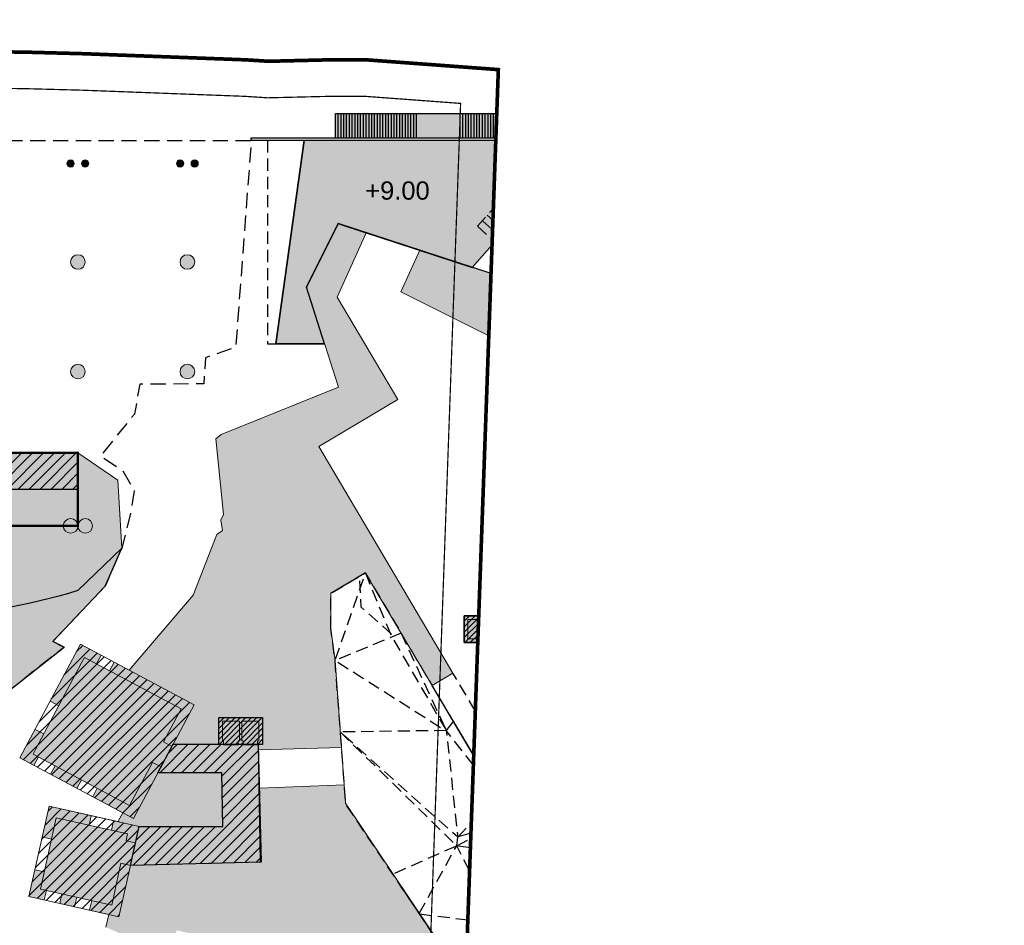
# Model space of a CAD drawing. Header units: millimetres. Extents: x -1402 to -179, y -280 to 6164.
# Tile 76 of 212: x -425 to -344, y 1591 to 1665. Entities that reach past the tile are written whole.
import ezdxf
from ezdxf.xclip import XClip

# ---------------------------------------------------------------- set-up
doc = ezdxf.new("R2010")
doc.units = ezdxf.units.MM
doc.header["$XCLIPFRAME"] = 0
for name, pattern in [('AJN-Limite', [1.25, 0.5, -0.25, 0, -0.25, 0, -0.25]), ('AJN-Projection', [0.375, 0.25, -0.125]), ('DASH', [0.35, 0.25, -0.1])]:
    doc.linetypes.add(name, pattern=pattern)
doc.layers.get('0').update_dxf_attribs({"linetype": 'CONTINUOUS'})
doc.layers.get('DEFPOINTS').update_dxf_attribs({"linetype": 'CONTINUOUS'})
for name, color, linetype, lineweight in [('AJN-2-POT 120', 2, 'CONTINUOUS', 20), ('AJN-2-POT 60', 2, 'CONTINUOUS', 20), ('AJN-2-SBT-C', 2, 'CONTINUOUS', 20), ('AJN-3-BRD-C', 150, 'CONTINUOUS', 30), ('AJN-7-500-A', 10, 'CONTINUOUS', 18), ('AJN-8-252-H', 252, 'CONTINUOUS', 20), ('GEO-1-LIM-V', 10, 'AJN-Limite', 25)]:
    doc.layers.add(name, color=color, linetype=linetype, lineweight=lineweight)
for name, color, linetype, true_color in [('AJN-2-SBT-H', 7, 'CONTINUOUS', 0x6e6e6e), ('AJN-8-254-H-CLAIR', 7, 'CONTINUOUS', 0xededed), ('AJN-9-BLANC', 7, 'CONTINUOUS', 0xffffff), ('AJN-9-SRF-FORT-CIRCULATION 100%', 7, 'CONTINUOUS', 0xd100d1), ('AJN-9-SRF-FORT-CIRCULATION 50%', 7, 'CONTINUOUS', 0xff80ff), ('AJN-9-SRF-FORT-VILLAGE HOUSING', 7, 'CONTINUOUS', 0xebc850), ('AJN-9-SRF-MARINHORIZON-HOUSING DUPLEX', 7, 'CONTINUOUS', 0x96cd7e)]:
    doc.layers.add(name, color=color, linetype=linetype, true_color=true_color)
for name, color, linetype in [('AJN-2-SBT-P', 251, 'AJN-Projection'), ('AJN-2-SBT-V', 51, 'CONTINUOUS'), ('AJN-4-SER-V', 71, 'CONTINUOUS'), ('AJN-8-254-H', 254, 'CONTINUOUS'), ('Make2D$Visible$IntersectionsPlanDécoupe$AJN_3D$AJN_MOUNTAIN$M-Circulation$facade', 3, 'CONTINUOUS')]:
    doc.layers.add(name, color=color, linetype=linetype)
doc.layers.add('AJN-6-Etang', color=7, linetype='CONTINUOUS', lineweight=15, true_color=0x46a499)
doc.styles.get("Standard").update_dxf_attribs({"font": 'rs.shx', "bigfont": 'hztxt.shx'})
pattern_1 = [(45, (0.3706, 0.11187), (-0.4490128, 0.4490128), [])]

# ---------------------------------------------------------------- blocks, each defined once
blk = doc.blocks.new('0.60diam')
at = {"layer": 'AJN-2-SBT-H'}
h = blk.add_hatch(color=256, dxfattribs=at)
h.dxf.hatch_style = 1
edge = h.paths.add_edge_path()
edge.add_arc((0, 0), 0.3, 0, 360)
at = {"layer": 'AJN-2-POT 60', "linetype": 'Continuous'}
blk.add_circle((0, 0), 0.3, dxfattribs=at)
blk = doc.blocks.new('POT 2X0.6')
at = {"layer": 'AJN-2-POT 60'}
for p in [(-0.6, 0), (-0.6, 0), (0.6, 0), (0.6, 0)]:
    blk.add_blockref('0.60diam', p, dxfattribs=at)
blk = doc.blocks.new('1.20diam')
at = {"layer": 'AJN-2-SBT-H'}
h = blk.add_hatch(color=256, dxfattribs=at)
h.dxf.hatch_style = 1
edge = h.paths.add_edge_path()
edge.add_arc((0, 0), 0.6, 0, 360)
at = {"layer": 'AJN-2-POT 120', "linetype": 'Continuous'}
blk.add_circle((0, 0), 0.6, dxfattribs=at)
blk = doc.blocks.new('A$C2E201301')
at = {"layer": 'AJN-9-SRF-MARINHORIZON-HOUSING DUPLEX'}
h = blk.add_hatch(dxfattribs=at)
h.set_pattern_fill('ANSI31', color=256, scale=0.2)
h.set_pattern_definition([(45, (-52.7723, -2230.5539), (-0.4490128, 0.4490128), [])])
h.paths.add_polyline_path([(0, 3), (0, 6), (-16.65, 6), (-16.65, 3)])
at = {"layer": 'AJN-2-SBT-C', "const_width": 0.2, "flags": 128}
blk.add_lwpolyline([(0, 6), (-16.65, 6), (-16.65, 0), (0, 0)], close=True, dxfattribs=at)
at = {"layer": 'AJN-9-SRF-MARINHORIZON-HOUSING DUPLEX'}
blk.add_line((0, 3), (-16.65, 3), dxfattribs=at)
at = {"layer": 'AJN-7-500-A', "insert": (-8.984, 1.8), "char_height": 1.5, "attachment_point": 5, "rotation": 360}
blk.add_mtext_dynamic_manual_height_columns('{\\fSwis721 LtCn BT|b0|i0|c0|p34;D}', width=58.75806, gutter_width=35.694, heights=[0], dxfattribs=at)
blk = doc.blocks.new('POT 2X1.2')
at = {"layer": 'AJN-2-POT 120', "linetype": 'Continuous', "rotation": 321.8181818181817}
for p in [(-0.6, 0), (0.6, 0)]:
    blk.add_blockref('1.20diam', p, dxfattribs=at)
blk = doc.blocks.new('VILLAGE 9.00')
at = {"layer": 'AJN-2-SBT-H', "linetype": 'Continuous'}
h = blk.add_hatch(color=256, dxfattribs=at)
h.dxf.hatch_style = 1
h.paths.add_polyline_path([(-384.865, 116.37), (-388.465, 116.37), (-388.465, 114.17), (-384.865, 114.17), (-384.865, 114.47)])
h.paths.add_polyline_path([(-385.165, 116.07), (-385.165, 114.47), (-386.565, 114.47), (-386.565, 116.07)], flags=16)
h.paths.add_polyline_path([(-386.765, 116.07), (-386.765, 114.47), (-388.165, 114.47), (-388.165, 116.07)], flags=16)
h = blk.add_hatch(color=256, dxfattribs=at)
h.dxf.hatch_style = 1
h.paths.add_polyline_path([(-405.05, 108.007), (-408.65, 108.007), (-408.65, 105.807), (-408.25, 105.807), (-408.25, 106.107), (-408.35, 106.107), (-408.35, 107.707), (-406.95, 107.707), (-406.95, 106.107), (-407.05, 106.107), (-407.05, 105.807), (-406.65, 105.807), (-406.65, 106.107), (-406.75, 106.107), (-406.75, 107.707), (-405.35, 107.707), (-405.35, 106.107), (-405.45, 106.107), (-405.45, 105.807), (-405.05, 105.807)])
at = {"layer": 'AJN-8-252-H'}
h = blk.add_hatch(color=256, dxfattribs=at)
h.dxf.hatch_style = 1
h.paths.add_polyline_path([(-372.92, 148.818), (-375.387, 155.215), (-377.302, 153.954), (-378.535, 152.753), (-385.841, 144.373), (-388.822, 140.575), (-382.658, 137.496)])
h.paths.add_polyline_path([(-382.82, 138.841), (-382.819, 138.843), (-381.581, 140.282), (-381.808, 140.478), (-382.852, 139.264), (-383.913, 140.177), (-382.869, 141.391), (-383.021, 141.521), (-384.065, 140.308), (-385.126, 141.221), (-384.082, 142.434), (-384.309, 142.629), (-385.549, 141.189)], flags=0)
h.paths.add_polyline_path([(-385.549, 141.189), (-379.927, 147.724), (-377.198, 145.376), (-377.163, 145.344), (-382.82, 138.841)], flags=16)
h.paths.add_polyline_path([(-383.887, 142.662), (-379.895, 147.301), (-377.621, 145.345), (-381.612, 140.705)], flags=0)
h.paths.add_polyline_path([(-380.133, 144.801), (-380.057, 144.736), (-381.701, 142.826), (-381.701, 142.826), (-381.777, 142.891)], flags=0)
h.paths.add_polyline_path([(-375.177, 147.726), (-375.177, 147.727), (-377.906, 150.074), (-377.907, 150.074)], flags=16)
h.paths.add_polyline_path([(-373.742, 149.394), (-373.743, 149.394), (-375.177, 147.726), (-377.907, 150.074), (-377.907, 150.074), (-375.177, 147.726)], flags=16)
h.paths.add_polyline_path([(-377.484, 150.106), (-376.44, 151.319), (-375.379, 150.406), (-376.422, 149.193)], flags=16)
h.paths.add_polyline_path([(-376.271, 149.062), (-375.227, 150.275), (-374.166, 149.362), (-375.209, 148.149)], flags=16)
h = blk.add_hatch(color=256, dxfattribs=at)
h.dxf.hatch_style = 1
h.paths.add_polyline_path([(-399.434, 118.222), (-396.584, 119.905), (-391.114, 110.643), (-389.393, 111.662), (-400.427, 130.286), (-393.921, 134.14), (-398.919, 142.576), (-396.52, 147.863), (-398.525, 148.518), (-398.828, 148.617), (-401.421, 143.379), (-398.812, 135.177), (-408.448, 131.287), (-408.882, 130.916), (-408.262, 124.711), (-408.476, 124.241), (-408.328, 123.387), (-408.815, 123.051), (-410.75, 118.056), (-416.015, 111.91), (-410.669, 109.058), (-412.399, 105.813), (-408.654, 105.807), (-408.65, 108.007), (-405.05, 108.007), (-405.05, 105.807), (-405.401, 105.808), (-405.4, 105.781), (-405.4, 105.769), (-405.393, 105.356), (-398.568, 105.54), (-399.085, 112.684), (-399.423, 115.34)])
h = blk.add_hatch(color=256, dxfattribs=at)
h.dxf.hatch_style = 1
h.paths.add_polyline_path([(-388.822, 140.575), (-385.841, 144.373), (-392.11, 146.422), (-393.665, 142.994)])
h = blk.add_hatch(color=256, dxfattribs=at)
h.dxf.hatch_style = 1
h.paths.add_polyline_path([(-346.356, 73.974), (-347.653, 99.435), (-353.309, 99.423), (-353.301, 103.014), (-355.915, 103.025), (-355.451, 100.795), (-358.007, 100.272), (-364.605, 132.53), (-363.102, 132.96), (-363.001, 132.604), (-361.945, 132.906), (-363.945, 139.895), (-367.169, 138.935), (-366.723, 137.496), (-367.892, 137.496), (-361.274, 105.547), (-361.234, 105.353), (-358.146, 90.45), (-376.826, 90.45), (-385.77, 105.547), (-387.491, 104.528), (-377.966, 88.45), (-352.826, 88.45), (-351.755, 73.968), (-350.171, 74.057), (-350.047, 71.86), (-350.367, 71.842), (-350.366, 64.2), (-345.861, 64.2)])
edge = h.paths.add_edge_path()
edge.add_line((-344.06, 64.492), (-350.366, 64.491))
edge.add_line((-350.366, 64.491), (-350.366, 63.624))
edge.add_line((-350.366, 63.624), (-347.444, 64.019))
edge.add_line((-347.444, 64.019), (-344.06, 64.019))
edge.add_line((-344.06, 64.019), (-344.06, 64.492))
h = blk.add_hatch(color=256, dxfattribs=at)
h.dxf.hatch_style = 1
h.paths.add_polyline_path([(-418.311, 113.135), (-420.021, 114.047), (-422.518, 109.366), (-421.798, 108.983), (-419.92, 112.515), (-419.685, 112.956), (-418.689, 112.424)])
h = blk.add_hatch(color=256, dxfattribs=at)
h.dxf.hatch_style = 1
h.paths.add_polyline_path([(-410.669, 109.058), (-417.242, 112.564), (-417.62, 111.854), (-411.744, 108.719), (-413.191, 106.001), (-412.501, 105.622), (-412.238, 106.116)])
h = blk.add_hatch(color=256, dxfattribs=at)
h.dxf.hatch_style = 1
h.paths.add_polyline_path([(-423.033, 106.66), (-423.756, 107.045), (-425.01, 104.694), (-423.843, 104.072), (-423.469, 104.774), (-423.91, 105.009), (-423.675, 105.451)])
h = blk.add_hatch(color=256, dxfattribs=at)
h.dxf.hatch_style = 1
h.paths.add_polyline_path([(-422.112, 104.049), (-422.485, 103.347), (-420.319, 102.192), (-419.946, 102.894)], flags=17)
h = blk.add_hatch(color=256, dxfattribs=at)
h.dxf.hatch_style = 1
h.paths.add_polyline_path([(-413.391, 103.954), (-414.085, 104.325), (-415.983, 100.78), (-418.638, 102.196), (-419.011, 101.494), (-415.658, 99.705)])
h = blk.add_hatch(color=256, dxfattribs=at)
h.dxf.hatch_style = 1
h.paths.add_polyline_path([(-408.406, 103.469), (-413.65, 103.469), (-415.658, 99.705), (-416.538, 100.174), (-416.888, 99.542), (-416.849, 99.43), (-415.18, 99.053), (-409.336, 99.057), (-408.303, 99.058)])
h = blk.add_hatch(color=256, dxfattribs=at)
h.dxf.hatch_style = 1
h.paths.add_polyline_path([(-398.236, 100.943), (-398.347, 102.479), (-405.338, 102.212), (-405.233, 96.129), (-415.9, 95.855), (-416.851, 91.64), (-417.699, 91.831), (-417.933, 90.775), (-416.751, 90.265), (-415.648, 88.425), (-413.119, 88.343), (-412.08, 90.525), (-408.925, 89.754), (-405.965, 88.365), (-405.55, 87.607), (-405.945, 86.33), (-404.795, 83.175), (-403.505, 83.176), (-401.779, 86.855), (-393.99, 83.201), (-393.776, 83.046), (-388.983, 87.166), (-393.531, 93.938)])
h = blk.add_hatch(color=256, dxfattribs=at)
h.dxf.hatch_style = 1
h.paths.add_polyline_path([(-419.124, 99.942), (-422.593, 100.724), (-423.163, 98.198), (-422.389, 98.026), (-422.003, 99.764), (-419.3, 99.155)])
h = blk.add_hatch(color=256, dxfattribs=at)
h.dxf.hatch_style = 1
h.paths.add_polyline_path([(-415.18, 99.053), (-417.3, 99.531), (-417.475, 98.743), (-416.15, 98.445), (-416.274, 97.885), (-415.501, 97.713), (-415.483, 97.709)])
h = blk.add_hatch(dxfattribs=at)
h.set_pattern_fill('ANGLE', color=256)
h.set_pattern_definition([(0, (0, 0), (0, 6.985), [5.08, -1.905]), (90, (0, 0), (-6.985, 4e-16), [5.08, -1.905])])
h.paths.add_polyline_path([(-415.18, 99.053), (-416.037, 99.247), (-416.105, 98.947), (-417.366, 99.231), (-417.475, 98.743), (-416.15, 98.445), (-416.274, 97.885), (-415.501, 97.713), (-415.483, 97.709)])
h = blk.add_hatch(color=256, dxfattribs=at)
h.dxf.hatch_style = 1
h.paths.add_polyline_path([(-415.9, 95.855), (-416.686, 96.03), (-417.452, 92.588), (-419.097, 92.959), (-419.269, 92.185), (-416.851, 91.64)])
h = blk.add_hatch(color=256, dxfattribs=at)
h.dxf.hatch_style = 1
h.paths.add_polyline_path([(-422.818, 93.797), (-423.305, 93.907), (-422.989, 95.326), (-423.771, 95.5), (-424.264, 93.311), (-422.99, 93.023)])
h = blk.add_hatch(color=256, dxfattribs=at)
h.dxf.hatch_style = 1
h.paths.add_polyline_path([(-420.324, 93.235), (-421.552, 93.512), (-421.724, 92.738), (-420.497, 92.461)])
at = {"layer": 'AJN-8-254-H', "linetype": 'Continuous'}
h = blk.add_hatch(color=256, dxfattribs=at)
h.dxf.hatch_style = 1
h.paths.add_polyline_path([(-386.765, 116.07), (-388.165, 116.07), (-388.165, 114.47), (-386.765, 114.47)])
h = blk.add_hatch(color=256, dxfattribs=at)
h.dxf.hatch_style = 1
h.paths.add_polyline_path([(-406.95, 107.707), (-408.35, 107.707), (-408.35, 106.107), (-408.25, 106.107), (-408.25, 105.807), (-407.05, 105.807), (-407.05, 106.107), (-406.95, 106.107)])
h = blk.add_hatch(color=256, dxfattribs=at)
h.dxf.hatch_style = 1
h.paths.add_polyline_path([(-405.35, 107.707), (-406.75, 107.707), (-406.75, 106.107), (-406.65, 106.107), (-406.65, 105.807), (-405.45, 105.807), (-405.45, 106.107), (-405.35, 106.107)])
at = {"layer": 'AJN-8-254-H-CLAIR', "linetype": 'Continuous'}
h = blk.add_hatch(color=256, dxfattribs=at)
h.dxf.hatch_style = 1
h.paths.add_polyline_path([(-414.085, 104.325), (-413.391, 103.954), (-412.501, 105.622), (-413.191, 106.001), (-411.744, 108.719), (-419.685, 112.956), (-419.92, 112.515), (-423.675, 105.451), (-423.91, 105.009), (-415.983, 100.78)])
at = {"layer": 'AJN-8-254-H-CLAIR'}
h = blk.add_hatch(color=256, dxfattribs=at)
h.dxf.hatch_style = 1
h.paths.add_polyline_path([(-411.744, 108.719), (-419.685, 112.956), (-419.92, 112.515), (-423.675, 105.451), (-423.91, 105.009), (-415.983, 100.78), (-414.085, 104.325), (-413.391, 103.954), (-412.501, 105.622), (-413.191, 106.001)])
h = blk.add_hatch(color=256, dxfattribs=at)
h.dxf.hatch_style = 1
h.paths.add_polyline_path([(-412.399, 105.813), (-408.651, 105.81), (-408.65, 105.807), (-405.401, 105.807), (-405.233, 96.129), (-415.9, 95.855), (-415.18, 99.053), (-408.303, 99.058), (-408.406, 103.469), (-413.65, 103.469)])
at = {"layer": 'AJN-8-254-H-CLAIR', "linetype": 'Continuous'}
h = blk.add_hatch(color=256, dxfattribs=at)
h.dxf.hatch_style = 1
h.paths.add_polyline_path([(-405.401, 105.807), (-408.654, 105.807), (-408.654, 105.81), (-412.399, 105.813), (-412.501, 105.622), (-413.65, 103.469), (-408.406, 103.469), (-408.303, 99.058), (-415.18, 99.053), (-415.607, 97.155), (-415.896, 95.856), (-410.555, 95.993), (-409.251, 96.026), (-405.233, 96.129)])
h = blk.add_hatch(color=256, dxfattribs=at)
h.dxf.hatch_style = 1
h.paths.add_polyline_path([(-415.607, 97.155), (-415.484, 97.709), (-416.274, 97.885), (-416.15, 98.445), (-422.003, 99.764), (-423.305, 93.907), (-417.452, 92.588), (-416.686, 96.03), (-415.9, 95.855)])
at = {"layer": 'AJN-8-254-H-CLAIR'}
h = blk.add_hatch(color=256, dxfattribs=at)
h.dxf.hatch_style = 1
h.paths.add_polyline_path([(-415.607, 97.155), (-415.484, 97.709), (-416.274, 97.885), (-416.15, 98.445), (-422.003, 99.764), (-423.305, 93.907), (-417.452, 92.588), (-416.686, 96.03), (-415.9, 95.855)])
at = {"layer": 'AJN-9-BLANC'}
h = blk.add_hatch(color=256, dxfattribs=at)
h.dxf.hatch_style = 1
h.paths.add_polyline_path([(-387.377, 148.391), (-385.89, 147.053), (-379.336, 154.44), (-368.746, 162.131), (-371.06, 165.373), (-381.442, 157.833), (-382.799, 156.558), (-381.317, 155.215)])
h = blk.add_hatch(color=256, dxfattribs=at)
h.dxf.hatch_style = 1
h.paths.add_polyline_path([(-378.384, 155.592), (-382.136, 157.654), (-399.055, 157.654), (-399.055, 155.654), (-382.136, 155.653), (-382.136, 155.454), (-401.617, 155.454), (-403.948, 138.734), (-399.948, 138.734), (-401.421, 143.379), (-401.367, 143.489), (-398.828, 148.618), (-398.525, 148.518), (-387.801, 145.014), (-378.795, 155.294)])
at = {"layer": 'AJN-9-SRF-FORT-CIRCULATION 100%'}
h = blk.add_hatch(dxfattribs=at)
h.set_pattern_fill('ANSI31', color=256, scale=0.1)
h.paths.add_polyline_path([(-388.465, 116.37), (-384.865, 116.37), (-384.865, 114.17), (-388.465, 114.17)])
h = blk.add_hatch(dxfattribs=at)
h.set_pattern_fill('ANSI31', color=256, scale=0.1)
h.set_pattern_definition([(45, (-20.1855, -8.363), (-0.2245064, 0.2245064), [])])
h.paths.add_polyline_path([(-408.65, 108.007), (-405.05, 108.007), (-405.05, 105.807), (-408.65, 105.807)])
at = {"layer": 'AJN-9-SRF-FORT-CIRCULATION 50%'}
h = blk.add_hatch(dxfattribs=at)
h.set_pattern_fill('ANSI31', color=256, scale=0.2)
h.paths.add_polyline_path([(-408.303, 99.058), (-415.18, 99.053), (-415.607, 97.155), (-415.896, 95.856), (-410.567, 95.992), (-409.716, 98.66), (-409.266, 96.026), (-405.233, 96.129), (-405.401, 105.807), (-408.65, 105.807), (-412.399, 105.813), (-413.65, 103.469), (-408.406, 103.469)])
h = blk.add_hatch(dxfattribs=at)
h.set_pattern_fill('ANSI31', color=256, scale=0.2)
h.paths.add_polyline_path([(-409.716, 98.66), (-410.567, 95.992), (-409.266, 96.026)], flags=17)
at = {"layer": 'AJN-9-SRF-FORT-VILLAGE HOUSING'}
h = blk.add_hatch(dxfattribs=at)
h.set_pattern_fill('ANSI31', color=256, scale=0.2)
h.set_pattern_definition(pattern_1)
h.paths.add_polyline_path([(-415.673, 99.713), (-425.01, 104.694), (-420.021, 114.047), (-410.699, 109.038)])
h = blk.add_hatch(dxfattribs=at)
h.set_pattern_fill('ANSI31', color=256, scale=0.2)
h.set_pattern_definition(pattern_1)
h.paths.add_polyline_path([(-416.851, 91.64), (-424.264, 93.311), (-422.593, 100.724), (-415.18, 99.053)])
at = {"layer": 'AJN-2-SBT-C'}
for p, q in [((-401.421, 143.379), (-398.828, 148.617)), ((-398.828, 148.617), (-396.52, 147.863)), ((-398.919, 142.576), (-396.52, 147.863)), ((-393.665, 142.994), (-392.11, 146.422)), ((-392.11, 146.422), (-385.841, 144.373)), ((-398.812, 135.177), (-401.421, 143.379)), ((-398.919, 142.576), (-393.921, 134.14)), ((-382.658, 137.496, 89.328), (-393.665, 142.994, 89.328)), ((-408.448, 131.287), (-398.812, 135.177)), ((-393.921, 134.14), (-400.427, 130.286)), ((-400.427, 130.286), (-389.393, 111.662)), ((-396.597, 119.898), (-399.434, 118.222)), ((-396.597, 119.898), (-391.114, 110.643)), ((-399.434, 118.222), (-399.423, 115.34)), ((-416.015, 111.91), (-410.75, 118.056)), ((-388.465, 116.37), (-384.865, 116.37)), ((-388.465, 114.17), (-388.465, 116.37)), ((-388.465, 116.37), (-384.865, 116.37)), ((-388.465, 114.17), (-388.465, 116.37)), ((-399.423, 115.34), (-399.085, 112.684)), ((-384.865, 114.17), (-388.465, 114.17)), ((-384.865, 114.17), (-388.465, 114.17)), ((-420.021, 114.047), (-425.01, 104.694)), ((-410.669, 109.058), (-420.021, 114.047)), ((-418.689, 112.424), (-418.314, 113.131)), ((-417.62, 111.854), (-417.244, 112.56)), ((-399.085, 112.684), (-398.238, 100.967)), ((-389.393, 111.662), (-391.114, 110.643)), ((-421.798, 108.983), (-422.518, 109.366)), ((-412.238, 106.116), (-410.669, 109.058)), ((-423.033, 106.66), (-423.739, 107.036)), ((-412.501, 105.622), (-412.238, 106.116)), ((-405.393, 105.355), (-398.568, 105.54)), ((-405.338, 102.212), (-405.393, 105.355)), ((-398.568, 105.54), (-398.347, 102.479)), ((-425.01, 104.694), (-415.658, 99.705)), ((-423.844, 104.069), (-423.469, 104.774)), ((-422.485, 103.346), (-422.112, 104.049)), ((-415.658, 99.705), (-413.391, 103.954)), ((-420.322, 102.188), (-419.946, 102.894)), ((-419.012, 101.493), (-418.638, 102.196)), ((-398.347, 102.479), (-405.338, 102.212)), ((-424.264, 93.311), (-422.593, 100.724)), ((-422.593, 100.724), (-415.18, 99.053)), ((-398.238, 100.967), (-388.964, 87.182)), ((-422.003, 99.764), (-423.305, 93.907)), ((-416.15, 98.445), (-422.003, 99.764)), ((-419.3, 99.155), (-419.126, 99.936)), ((-417.475, 98.743), (-417.3, 99.531)), ((-415.18, 99.053), (-415.483, 97.709)), ((-423.163, 98.198), (-422.389, 98.026)), ((-416.274, 97.885), (-416.15, 98.445)), ((-415.501, 97.713), (-416.274, 97.885)), ((-415.483, 97.709), (-415.501, 97.713)), ((-417.452, 92.588), (-416.686, 96.03)), ((-415.9, 95.855), (-416.851, 91.64)), ((-416.686, 96.03), (-415.9, 95.855)), ((-409.266, 96.026), (-410.567, 95.992)), ((-423.759, 95.498), (-422.989, 95.326)), ((-416.851, 91.64), (-424.264, 93.311)), ((-423.305, 93.907), (-417.452, 92.588)), ((-422.991, 93.019), (-422.818, 93.797)), ((-421.724, 92.738), (-421.552, 93.512)), ((-420.496, 92.465), (-420.324, 93.235)), ((-419.268, 92.192), (-419.097, 92.959)), ((-417.933, 90.775), (-417.699, 91.831))]:
    blk.add_line(p, q, dxfattribs=at)
at = {"layer": 'AJN-2-SBT-C', "linetype": 'Continuous'}
for p, q in [((-388.465, 116.37), (-388.465, 114.17)), ((-384.865, 116.37), (-388.465, 116.37)), ((-388.165, 114.47), (-388.165, 116.07)), ((-388.165, 116.07), (-386.765, 116.07)), ((-388.465, 114.17), (-384.865, 114.17)), ((-386.765, 114.47), (-388.165, 114.47)), ((-419.92, 112.515), (-419.685, 112.956)), ((-419.685, 112.956), (-411.744, 108.719)), ((-423.675, 105.451), (-419.92, 112.515)), ((-411.744, 108.719), (-413.191, 106.001)), ((-408.65, 108.007), (-408.65, 105.807)), ((-405.05, 108.007), (-408.65, 108.007)), ((-408.35, 106.107), (-408.35, 107.707)), ((-408.35, 107.707), (-406.95, 107.707)), ((-406.95, 107.707), (-406.95, 106.107)), ((-406.75, 106.107), (-406.75, 107.707)), ((-406.75, 107.707), (-405.35, 107.707)), ((-405.35, 107.707), (-405.35, 106.107)), ((-405.05, 105.807), (-405.05, 108.007)), ((-408.25, 106.107), (-408.35, 106.107)), ((-408.25, 105.807), (-408.25, 106.107)), ((-406.95, 106.107), (-407.05, 106.107)), ((-407.05, 106.107), (-407.05, 105.807)), ((-406.65, 106.107), (-406.75, 106.107)), ((-406.65, 105.807), (-406.65, 106.107)), ((-405.35, 106.107), (-405.45, 106.107)), ((-405.45, 106.107), (-405.45, 105.807)), ((-423.91, 105.009), (-423.675, 105.451)), ((-413.65, 103.469), (-412.399, 105.813)), ((-413.191, 106.001), (-412.501, 105.622)), ((-412.399, 105.813), (-408.651, 105.81)), ((-408.651, 105.81), (-408.65, 105.807)), ((-408.65, 105.807), (-408.25, 105.807)), ((-408.65, 105.807), (-405.401, 105.807)), ((-407.05, 105.807), (-406.65, 105.807)), ((-405.45, 105.807), (-405.05, 105.807)), ((-405.401, 105.807), (-405.233, 96.129)), ((-415.983, 100.78), (-423.91, 105.009)), ((-414.085, 104.325), (-415.983, 100.78)), ((-413.391, 103.954), (-414.085, 104.325)), ((-408.406, 103.469), (-413.65, 103.469)), ((-408.303, 99.058), (-408.406, 103.469)), ((-415.9, 95.855), (-415.18, 99.053)), ((-415.18, 99.053), (-408.303, 99.058)), ((-405.233, 96.129), (-415.9, 95.855))]:
    blk.add_line(p, q, dxfattribs=at)
at = {"layer": 'AJN-2-SBT-C', "color": 254}
for p, q in [((-422.003, 99.764), (-423.305, 93.907)), ((-416.15, 98.445), (-422.003, 99.764)), ((-416.274, 97.885), (-416.15, 98.445)), ((-415.484, 97.709), (-416.274, 97.885)), ((-415.896, 95.855), (-415.484, 97.709)), ((-417.452, 92.588), (-416.686, 96.03)), ((-416.686, 96.03), (-415.896, 95.855)), ((-423.305, 93.907), (-417.452, 92.588))]:
    blk.add_line(p, q, dxfattribs=at)
at = {"layer": 'AJN-2-SBT-C', "flags": 128}
for points in [[(-398.812, 135.177), (-402.748, 133.588), (-408.448, 131.287), (-408.882, 130.916), (-408.262, 124.711), (-408.476, 124.241), (-408.328, 123.387), (-408.815, 123.051), (-410.75, 118.056), (-416.015, 111.91), (-420.021, 114.047), (-425.01, 104.694), (-416.538, 100.175), (-416.888, 99.542), (-416.849, 99.43), (-422.593, 100.724), (-424.264, 93.311), (-417.699, 91.831), (-417.933, 90.775)], [(-410.75, 118.056), (-408.815, 123.051), (-408.328, 123.387), (-408.476, 124.241), (-408.262, 124.711), (-408.882, 130.916), (-408.448, 131.287)], [(-416.538, 100.175), (-416.888, 99.542), (-416.849, 99.43)]]:
    blk.add_lwpolyline(points, dxfattribs=at)
at = {"layer": 'AJN-2-SBT-P', "color": 251, "ltscale": 4}
for p, q in [((-389, 98.181), (-385.777, 101.635)), ((-389.082, 97.465), (-389, 98.181)), ((-385.777, 91.089), (-389.082, 97.465))]:
    blk.add_line(p, q, dxfattribs=at)
at = {"layer": 'AJN-2-SBT-P', "color": 251, "ltscale": 4, "flags": 128}
blk.add_lwpolyline([(-399.423, 115.34), (-399.434, 118.222), (-396.596, 119.896), (-377.966, 88.45), (-352.826, 88.45), (-351.777, 74.696), (-356.053, 74.511), (-354.718, 47.921), (-363.185, 48.429), (-366.233, 53.764), (-367.969, 59.521), (-369.276, 62.388), (-371.264, 66.866), (-375.151, 75.622), (-384.15, 79.693), (-388.224, 86.037), (-393.531, 93.938), (-398.204, 100.895), (-399.085, 112.684)], close=True, dxfattribs=at)
for points in [[(-393.661, 114.942), (-399.085, 112.684), (-396.596, 119.896), (-399.434, 118.222)], [(-396.596, 119.896), (-394.458, 114.711), (-389.938, 106.938)], [(-394.441, 114.875), (-396.934, 117.075), (-397.054, 119.628)], [(-393.661, 114.942), (-389.938, 106.938)], [(-389.366, 107.693), (-389.991, 106.906), (-399.085, 112.684)], [(-389.366, 107.693), (-385.777, 101.635), (-389.938, 106.938), (-389, 98.181), (-398.661, 106.825)], [(-389.938, 106.938), (-398.661, 106.825)], [(-398.661, 106.825), (-389.082, 97.465), (-394.339, 95.141)], [(-385.777, 101.635), (-385.906, 99.095), (-382.798, 96.607), (-389.082, 97.465)], [(-389.082, 97.465), (-385.906, 99.095), (-389, 98.181)], [(-392.165, 91.904), (-389.082, 97.465)], [(-392.138, 91.864), (-385.777, 91.089)]]:
    blk.add_lwpolyline(points, dxfattribs=at)
at = {"layer": 'AJN-2-SBT-P', "ltscale": 4, "flags": 128}
blk.add_lwpolyline([(-385.77, 105.547), (-389.393, 111.662)], dxfattribs=at)
at = {"layer": 'AJN-2-SBT-V', "flags": 128}
for points in [[(-399.937, 138.734), (-403.948, 138.734), (-401.617, 155.454)], [(-387.491, 104.528), (-391.114, 110.643)], [(-393.531, 93.938), (-388.962, 87.134)]]:
    blk.add_lwpolyline(points, dxfattribs=at)
at = {"layer": 'AJN-3-BRD-C'}
blk.add_lwpolyline([(-405.976, 155.654), (-382.136, 155.654), (-382.136, 155.454), (-405.976, 155.454)], close=True, dxfattribs=at)
at = {"layer": 'AJN-4-SER-V', "flags": 128}
blk.add_lwpolyline([(-378.384, 155.592), (-382.136, 157.654), (-382.136, 155.454), (-401.617, 155.454), (-403.948, 138.734), (-399.948, 138.734), (-401.421, 143.379), (-401.421, 143.379), (-398.828, 148.618), (-398.525, 148.518), (-387.801, 145.014), (-378.795, 155.294), (-378.384, 155.592)], dxfattribs=at)
at = {"layer": 'AJN-4-SER-V'}
for points in [[(-399.055, 155.653), (-399.055, 157.654)], [(-399.055, 157.654), (-382.136, 157.654)], [(-398.825, 155.653), (-398.825, 157.654)], [(-398.595, 155.653), (-398.595, 157.654)], [(-398.365, 155.653), (-398.365, 157.654)], [(-398.135, 155.653), (-398.135, 157.654)], [(-397.905, 155.653), (-397.905, 157.654)], [(-397.675, 155.653), (-397.675, 157.654)], [(-397.445, 155.653), (-397.445, 157.654)], [(-397.215, 155.653), (-397.215, 157.654)], [(-396.985, 155.653), (-396.985, 157.654)], [(-396.755, 155.653), (-396.755, 157.654)], [(-396.525, 155.653), (-396.525, 157.654)], [(-396.295, 155.653), (-396.295, 157.654)], [(-396.065, 155.653), (-396.065, 157.654)], [(-395.835, 155.653), (-395.835, 157.654)], [(-395.605, 155.653), (-395.605, 157.654)], [(-395.375, 155.653), (-395.375, 157.654)], [(-395.145, 155.654), (-395.145, 157.654)], [(-394.915, 155.654), (-394.915, 157.654)], [(-394.685, 155.654), (-394.685, 157.654)], [(-394.455, 155.654), (-394.455, 157.654)], [(-394.225, 155.653), (-394.225, 157.654)], [(-393.995, 155.653), (-393.995, 157.654)], [(-393.765, 155.653), (-393.765, 157.654)], [(-393.535, 155.653), (-393.535, 157.654)], [(-393.305, 155.654), (-393.305, 157.654)], [(-393.075, 155.654), (-393.075, 157.654)], [(-392.845, 155.654), (-392.845, 157.654)], [(-392.615, 155.654), (-392.615, 157.654)], [(-392.385, 155.653), (-392.385, 157.654)], [(-388.806, 155.653), (-388.806, 157.654)], [(-388.576, 155.653), (-388.576, 157.654)], [(-388.346, 155.653), (-388.346, 157.654)], [(-388.116, 155.653), (-388.116, 157.654)], [(-387.886, 155.653), (-387.886, 157.654)], [(-387.656, 155.653), (-387.656, 157.654)], [(-387.426, 155.653), (-387.426, 157.654)], [(-387.196, 155.653), (-387.196, 157.654)], [(-386.966, 155.653), (-386.966, 157.654)], [(-386.736, 155.653), (-386.736, 157.654)], [(-386.506, 155.653), (-386.506, 157.654)], [(-386.276, 155.653), (-386.276, 157.654)], [(-386.046, 155.653), (-386.046, 157.654)], [(-385.816, 155.653), (-385.816, 157.654)]]:
    blk.add_lwpolyline(points, dxfattribs=at)
at = {"layer": 'AJN-4-SER-V', "linetype": 'AJN-Projection', "ltscale": 4, "flags": 128}
for points in [[(-404.633, 155.454), (-404.633, 138.734)], [(-404.633, 138.734), (-400.061, 138.734)]]:
    blk.add_lwpolyline(points, dxfattribs=at)
at = {"layer": 'AJN-4-SER-V', "linetype": 'AJN-Projection', "ltscale": 4}
for points in [[(-387.378, 148.392), (-381.323, 155.211), (-381.318, 155.216)], [(-386.568, 149.301), (-385.081, 147.964)], [(-386.164, 149.756), (-384.676, 148.42)], [(-387.377, 148.391), (-385.89, 147.053)], [(-386.972, 148.846), (-385.485, 147.508)]]:
    blk.add_lwpolyline(points, dxfattribs=at)
at = {"layer": 'AJN-8-254-H', "linetype": 'Continuous', "flags": 128}
for points in [[(-408.25, 105.807), (-407.05, 105.807)], [(-406.65, 105.807), (-405.45, 105.807)]]:
    blk.add_lwpolyline(points, dxfattribs=at)
at = {"layer": 'AJN-8-254-H-CLAIR', "flags": 128}
blk.add_lwpolyline([(-396.52, 147.863), (-392.11, 146.422)], dxfattribs=at)
at = {"layer": 'AJN-9-SRF-FORT-CIRCULATION 100%'}
for points in [[(-388.465, 116.37), (-384.865, 116.37), (-384.865, 114.17), (-388.465, 114.17)], [(-388.465, 116.37), (-388.465, 114.17), (-384.865, 114.17), (-384.865, 116.37)], [(-408.65, 108.007), (-405.05, 108.007), (-405.05, 105.807), (-408.65, 105.807)]]:
    blk.add_lwpolyline(points, close=True, dxfattribs=at)
at = {"layer": 'AJN-9-SRF-FORT-CIRCULATION 50%', "flags": 128}
blk.add_lwpolyline([(-412.399, 105.813), (-405.401, 105.807), (-405.152, 96.131), (-415.9, 95.855), (-415.18, 99.053), (-408.303, 99.058), (-408.406, 103.469), (-413.65, 103.469)], close=True, dxfattribs=at)
at = {"layer": 'DEFPOINTS', "color": 6}
for p, q in [((-398.828, 148.617), (-401.421, 143.379)), ((-385.841, 144.373), (-398.828, 148.617))]:
    blk.add_line(p, q, dxfattribs=at)
at = {"layer": 'Make2D$Visible$IntersectionsPlanDécoupe$AJN_3D$AJN_MOUNTAIN$M-Circulation$facade'}
blk.add_lwpolyline([(-405.976, 155.654), (-405.976, 155.454)], dxfattribs=at)
at = {"layer": 'AJN-7-500-A', "insert": (-393.955, 151.32), "char_height": 1.5, "attachment_point": 5, "rotation": 360}
blk.add_mtext_dynamic_manual_height_columns('{\\fSwis721 BT|b0|i0|c0|p34;+9.00}', width=16.06815, gutter_width=7.5, heights=[0], dxfattribs=at)

msp = doc.modelspace()

# ---------------------------------------------------------------- hatches: boundary and pattern name
at = {"layer": 'AJN-6-Etang', "transparency": 33554687}
h = msp.add_hatch(color=256, dxfattribs=at)
h.dxf.hatch_style = 1
h.set_gradient(color1=(181, 223, 247), color2=(190, 227, 248), rotation=200, centered=1, tint=0.8, name='INVCURVED')
h.paths.add_polyline_path([(-472.18, 1629.68, 0.049852), (-478.423, 1630.339, 0.097528), (-486.357, 1628.823, 0.058464), (-489.733, 1626.978, -0.00968), (-496.473, 1622.39, -0.083115), (-501.228, 1620.311, -0.031487), (-506.797, 1619.277, -0.037372), (-514.277, 1618.934, -0.043048), (-514.06, 1617.022, 0.104306), (-478.522, 1618.017, -0.0575), (-461.329, 1619.148, -0.0693), (-433.074, 1610.822), (-429.371, 1610.001), (-426.271, 1609.918), (-421.371, 1613.786), (-422.301, 1614.255), (-417.997, 1618.802), (-416.612, 1621.946), (-420.228, 1618.454, -0.066932), (-433.002, 1616.307, -0.140957), (-445.562, 1619.477, 0.080797)])
at = {"layer": 'AJN-8-254-H'}
h = msp.add_hatch(color=255, dxfattribs=at)
h.dxf.hatch_style = 1
h.paths.add_polyline_path([(-416.947, 1627.536), (-420.228, 1629.764), (-436.978, 1629.764), (-436.978, 1631.354), (-447.228, 1631.341), (-447.228, 1637.154), (-462.728, 1637.154), (-462.728, 1641.154), (-467.728, 1641.154), (-467.728, 1639.564), (-498.728, 1639.564), (-498.728, 1641.154), (-503.728, 1641.154), (-503.728, 1633.764), (-521.228, 1633.764), (-521.228, 1632.436), (-520.676, 1626.937, -0.242251), (-514.277, 1618.934, 0.037372), (-506.797, 1619.277, 0.031487), (-501.228, 1620.311, 0.083115), (-496.473, 1622.39, 0.00968), (-489.733, 1626.978, -0.058464), (-486.357, 1628.823, -0.097528), (-478.423, 1630.339, -0.049852), (-472.18, 1629.68, -0.080797), (-445.562, 1619.477, 0.140957), (-433.002, 1616.307, 0.066932), (-420.228, 1618.454), (-416.612, 1621.946)])

# ---------------------------------------------------------------- linework, layer by layer
at = {"layer": 'AJN-2-SBT-P', "ltscale": 5, "flags": 128}
msp.add_lwpolyline([(-520.676, 1626.937), (-521.228, 1632.436), (-521.228, 1655.454), (-405.976, 1655.454), (-407.256, 1638.454), (-409.736, 1637.589), (-409.883, 1635.44), (-415.147, 1635.404), (-415.575, 1632.954), (-418.362, 1629.521), (-416.56, 1628.318), (-415.601, 1626.657), (-415.912, 1624.776), (-416.612, 1621.946), (-417.997, 1618.802), (-422.301, 1614.255), (-421.371, 1613.786), (-426.271, 1609.918), (-429.371, 1610.001), (-433.074, 1610.822, 0.0693), (-461.329, 1619.148, 0.0575), (-478.522, 1618.017, -0.104306), (-514.06, 1617.022, 0.288306)], format="xyb", close=True, dxfattribs=at)
at = {"layer": 'AJN-2-SBT-V', "linetype": 'Continuous', "flags": 128}
msp.add_lwpolyline([(-420.228, 1618.454, -0.066932), (-433.002, 1616.307, -0.140957), (-445.562, 1619.477, 0.080797), (-472.18, 1629.68, 0.049852), (-478.423, 1630.339, 0.097528), (-486.357, 1628.823, 0.058464), (-489.733, 1626.978, -0.00968), (-496.473, 1622.39, -0.083115), (-501.228, 1620.311, -0.031487), (-506.797, 1619.277, -0.037372), (-514.277, 1618.934, -0.043048), (-514.06, 1617.022, 0.104306), (-478.522, 1618.017, -0.0575), (-461.329, 1619.148, -0.0693), (-433.074, 1610.822), (-429.371, 1610.001), (-426.271, 1609.918), (-421.371, 1613.786), (-422.301, 1614.255), (-417.997, 1618.802), (-416.612, 1621.946)], format="xyb", close=True, dxfattribs=at)
at = {"layer": 'AJN-8-252-H', "linetype": 'Continuous', "flags": 128}
msp.add_lwpolyline([(-433.002, 1616.307, 0.066932), (-420.228, 1618.454), (-416.612, 1621.946), (-416.947, 1627.536), (-420.228, 1629.764), (-436.978, 1629.764)], format="xyb", dxfattribs=at)
at = {"layer": 'GEO-1-LIM-V', "linetype": 'Continuous', "ltscale": 25, "const_width": 0.3}
msp.add_lwpolyline([(-430.231, 1557.695), (-388.695, 1576.747), (-385.661, 1661.271), (-396.449, 1662.07), (-399.582, 1662.074), (-404.559, 1661.955), (-406.347, 1662.07), (-410.235, 1662.217), (-414.124, 1662.364), (-417.857, 1662.505), (-419.819, 1662.579), (-424.203, 1662.696), (-430.733, 1662.804)], dxfattribs=at)
at = {"layer": 'GEO-1-LIM-V', "linetype": 'DASH', "ltscale": 5, "const_width": 0.1}
msp.add_lwpolyline([(-431.173, 1560.564), (-391.627, 1578.703), (-388.763, 1658.492), (-396.561, 1659.07), (-399.548, 1659.074), (-404.62, 1658.952), (-406.5, 1659.074), (-410.349, 1659.219), (-414.238, 1659.366), (-417.97, 1659.507), (-419.915, 1659.58), (-424.268, 1659.697), (-430.787, 1659.804)], dxfattribs=at)

# ---------------------------------------------------------------- block references
ref = msp.add_blockref('VILLAGE 9.00', (0, 1500))
XClip(ref).set_block_clipping_path([(-385.6608532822, 161.2708156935), (-396.4487420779, 162.0702401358), (-399.5822066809, 162.0737247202), (-404.5592230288, 161.9548026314), (-406.3471408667, 162.0701328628), (-410.2354652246, 162.2170042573), (-414.1244942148, 162.3639022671), (-417.8565137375, 162.5048696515), (-419.8186386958, 162.5789838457), (-424.2029751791, 162.6963480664), (-430.7329854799, 162.803790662), (-432.9726340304, 162.848200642), (-438.6557261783, 163.0838248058), (-446.3492318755, 163.402801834), (-450.9945320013, 163.5971387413), (-452.8935315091, 163.6217962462), (-458.6050533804, 163.6971216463), (-466.3263016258, 163.7989519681), (-475.0682232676, 163.8748528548), (-480.8446134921, 163.8976170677), (-486.7104473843, 163.9207337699), (-493.2538970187, 163.8583237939), (-503.2741676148, 163.656948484), (-508.6718693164, 163.5484719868), (-514.4674861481, 163.4319986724), (-519.3978180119, 163.3235647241), (-522.8727993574, 163.2403812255), (-528.0328505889, 163.1320024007), (-532.6230184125, 163.0551307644), (-538.4653241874, 163.1438606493), (-544.7873582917, 162.4714673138), (-548.8842307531, 162.2904464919), (-550.731783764, 162.2148483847), (-554.5838173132, 162.057231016), (-560.10623646, 161.8934090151), (-563.870560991, 161.7677397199), (-568.0312107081, 161.4266334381), (-571.8413346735, 161.1179010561), (-577.586290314, 160.6523902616), (-585.2830575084, 160.0287251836), (-589.1066534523, 159.7189011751), (-592.9460432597, 159.4077973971), (-597.6497304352, 159.0266600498), (-601.411003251, 158.5608694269), (-605.1832853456, 158.0937154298), (-608.9811448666, 157.6233939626), (-610.9189722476, 157.3834162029), (-612.7981530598, 157.1621021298), (-614.7177716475, 156.9129783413), (-616.6212367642, 156.6772559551), (-618.5250564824, 156.4414896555), (-620.4414612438, 156.2041648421), (-624.2503464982, 155.7324779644), (-624.6954922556, 155.6291279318), (-626.8973120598, 155.2102774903), (-628.7209430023, 154.8234161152), (-630.6348667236, 154.4174002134), (-632.4190100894, 154.0389156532), (-634.3427333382, 153.6308209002), (-636.2958620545, 153.2164881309), (-638.1979508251, 152.8129828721), (-639.9880201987, 152.4332411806), (-641.8962975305, 152.0284230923), (-643.7374544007, 151.6378438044), (-645.4893456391, 151.2662011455), (-647.4403967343, 150.852309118), (-649.401836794, 150.4362131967), (-651.2801234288, 150.0377572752), (-652.0511223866, 149.8636865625), (-653.30650346, 149.5244860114), (-656.1830043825, 148.715639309), (-659.4749600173, 147.7899704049), (-661.3207441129, 147.2709521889), (-665.6953747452, 146.0408446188), (-670.8552408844, 144.5899357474), (-676.414739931, 143.0266536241), (-681.743168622, 141.4903526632), (-687.1055278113, 139.8945571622), (-691.2185810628, 138.6790788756), (-694.5550328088, 137.689182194), (-698.2454736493, 136.5942599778), (-703.1448318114, 135.0922609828), (-705.4442357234, 134.2090412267), (-710.5240815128, 132.2200926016), (-715.1363151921, 130.3014764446), (-719.4438570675, 128.5367675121), (-722.4950357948, 127.3487261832), (-724.143686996, 126.4882054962), (-726.392128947, 125.3803738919), (-732.0415379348, 123.7378919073), (-736.574164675, 121.1785250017), (-740.909718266, 119.2097836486), (-746.4276968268, 116.6504191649), (-749.8644811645, 115.221784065), (-754.3353266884, 112.7971738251), (-765.3208293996, 106.4166192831), (-773.8793028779, 101.0569524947), (-783.4769755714, 94.0098825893), (-785.9053023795, 87.3580498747), (-785.577219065, 82.9826455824), (-779.6016890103, 72.2240050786), (-774.4032194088, 64.1132946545), (-770.9598076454, 58.7450201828), (-764.1540881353, 48.2727202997), (-759.7065812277, 41.6739747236), (-756.4502605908, 36.8121454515), (-753.1055995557, 31.769981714), (-747.5052165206, 23.4622896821), (-742.4073957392, 15.3571791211), (-739.5699916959, 12.2299300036), (-737.2850765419, 9.2770084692), (-736.7488876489, 7.5995148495), (-728.1359285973, -5.2317022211), (-726.836133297, -7.094867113), (-726.1532118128, -8.5019898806), (-725.3849251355, -9.482710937), (-724.5761915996, -10.6740133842), (-724.0261309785, -11.2707597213), (-718.6429241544, -19.3505886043), (-713.6669734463, -26.8264530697), (-708.440901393, -34.6995184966), (-704.2163303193, -41.1394723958), (-608.8972892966, 9.3724680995), (-526.6476892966, 37.7212680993), (-430.2313892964, 57.6950680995), (-388.6950892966, 76.7467680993)])
msp.add_blockref('A$C2E201301', (-420.228, 1623.764))
at = {"layer": 'AJN-2-POT 120', "linetype": 'Continuous', "rotation": 321.8181818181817}
for p in [(-420.228, 1645.454), (-411.228, 1645.454), (-420.228, 1636.454), (-411.228, 1636.454)]:
    msp.add_blockref('1.20diam', p, dxfattribs=at)
at = {"layer": 'AJN-2-POT 120'}
msp.add_blockref('POT 2X1.2', (-420.228, 1623.764), dxfattribs=at)
at = {"layer": 'AJN-2-POT 60'}
for p in [(-420.228, 1653.554), (-420.228, 1653.554), (-411.228, 1653.554), (-411.228, 1653.554)]:
    msp.add_blockref('POT 2X0.6', p, dxfattribs=at)

doc.saveas('drawing.dxf')
